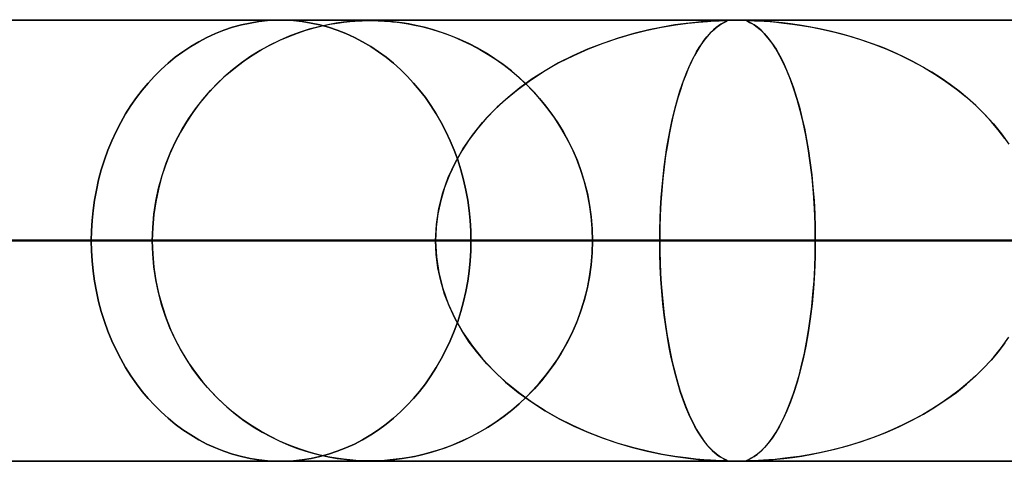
# Model space of a CAD drawing. Header units: millimetres. Extents: x -625 to 625, y -732 to 732.
# Tile 8 of 47: x -261 to -239, y 721 to 732. Entities that reach past the tile are written whole.
import ezdxf

# ---------------------------------------------------------------- set-up
doc = ezdxf.new("R2010")
doc.units = ezdxf.units.MM
doc.layers.add('HIDDEN', color=7, linetype='Continuous')
doc.layers.add('THICK', color=7, linetype='Continuous')

msp = doc.modelspace()

# ---------------------------------------------------------------- linework, layer by layer
at = {"layer": 'HIDDEN'}
for p, q in [((-501.5, 731.49), (0, 731.49)), ((-245.21, 731.48), (-481.175, 731.48)), ((-256.568, 731.262), (-256.372, 731.328)), ((-256.372, 731.328), (-256.568, 731.262)), ((-256.372, 731.328), (-256.173, 731.382)), ((-256.173, 731.382), (-256.372, 731.328)), ((-256.173, 731.382), (-255.975, 731.425)), ((-255.975, 731.425), (-256.173, 731.382)), ((-255.975, 731.425), (-255.776, 731.457)), ((-255.776, 731.457), (-255.975, 731.425)), ((-255.776, 731.457), (-255.578, 731.478)), ((-255.578, 731.478), (-255.776, 731.457)), ((-255.578, 731.478), (-255.381, 731.489)), ((-255.381, 731.489), (-255.578, 731.478)), ((-255.381, 731.489), (-255.187, 731.489)), ((-255.187, 731.489), (-255.381, 731.489)), ((-255.284, 731.49), (0, 731.49)), ((-255.284, 731.49), (0, 731.49)), ((-255.187, 731.489), (-254.991, 731.478)), ((-254.991, 731.478), (-255.187, 731.489)), ((-254.991, 731.478), (-254.793, 731.457)), ((-254.793, 731.457), (-254.991, 731.478)), ((-254.638, 731.282), (-254.865, 731.21)), ((-254.793, 731.457), (-254.593, 731.425)), ((-254.593, 731.425), (-254.793, 731.457)), ((-254.711, 731.26), (-254.523, 731.314)), ((-254.417, 731.341), (-254.638, 731.282)), ((-254.593, 731.425), (-254.394, 731.382)), ((-254.394, 731.382), (-254.593, 731.425)), ((-254.523, 731.314), (-254.339, 731.359)), ((-254.212, 731.386), (-254.417, 731.341)), ((-254.394, 731.382), (-254.195, 731.328)), ((-254.195, 731.328), (-254.394, 731.382)), ((-254.339, 731.359), (-254.164, 731.395)), ((-254.025, 731.419), (-254.212, 731.386)), ((-254.195, 731.328), (-253.998, 731.262)), ((-253.998, 731.262), (-254.195, 731.328)), ((-254.164, 731.395), (-253.999, 731.423)), ((-253.857, 731.443), (-254.025, 731.419)), ((-253.999, 731.423), (-253.848, 731.444)), ((-253.711, 731.459), (-253.857, 731.443)), ((-253.848, 731.444), (-253.713, 731.458)), ((-253.713, 731.458), (-253.598, 731.468)), ((-253.581, 731.469), (-253.711, 731.459)), ((-253.598, 731.468), (-253.507, 731.473)), ((-253.458, 731.476), (-253.581, 731.469)), ((-253.507, 731.473), (-253.433, 731.477)), ((-253.347, 731.479), (-253.458, 731.476)), ((-253.433, 731.477), (-253.369, 731.479)), ((-253.369, 731.479), (-253.308, 731.48)), ((-253.249, 731.48), (-253.347, 731.479)), ((-253.308, 731.48), (-253.25, 731.48)), ((-253.25, 731.48), (-253.193, 731.48)), ((-253.152, 731.479), (-253.249, 731.48)), ((-253.193, 731.48), (-253.135, 731.479)), ((-253.047, 731.476), (-253.152, 731.479)), ((-253.135, 731.479), (-253.072, 731.477)), ((-253.072, 731.477), (-253.003, 731.474)), ((-252.927, 731.47), (-253.047, 731.476)), ((-253.003, 731.474), (-252.927, 731.47)), ((-252.797, 731.459), (-252.927, 731.47)), ((-252.927, 731.47), (-252.843, 731.463)), ((-252.843, 731.463), (-252.749, 731.455)), ((-252.662, 731.445), (-252.797, 731.459)), ((-252.749, 731.455), (-252.643, 731.443)), ((-252.526, 731.427), (-252.662, 731.445)), ((-252.643, 731.443), (-252.524, 731.427)), ((-252.377, 731.403), (-252.526, 731.427)), ((-252.524, 731.427), (-252.391, 731.406)), ((-252.391, 731.406), (-252.245, 731.378)), ((-252.211, 731.371), (-252.377, 731.403)), ((-252.245, 731.378), (-252.087, 731.343)), ((-252.031, 731.33), (-252.211, 731.371)), ((-252.087, 731.343), (-251.919, 731.3)), ((-251.837, 731.277), (-252.031, 731.33)), ((-251.919, 731.3), (-251.74, 731.248)), ((-251.633, 731.212), (-251.837, 731.277)), ((-246.974, 731.26), (-246.648, 731.328)), ((-246.627, 731.332), (-246.939, 731.268)), ((-246.648, 731.328), (-246.334, 731.381)), ((-246.343, 731.38), (-246.627, 731.332)), ((-246.089, 731.415), (-246.343, 731.38)), ((-246.334, 731.381), (-246.052, 731.419)), ((-245.869, 731.44), (-246.089, 731.415)), ((-246.052, 731.419), (-245.808, 731.446)), ((-245.688, 731.456), (-245.869, 731.44)), ((-245.808, 731.446), (-245.608, 731.462)), ((-245.539, 731.467), (-245.688, 731.456)), ((-245.608, 731.462), (-245.455, 731.472)), ((-245.42, 731.473), (-245.539, 731.467)), ((-245.5, 731.242), (-245.441, 731.296)), ((-245.409, 731.322), (-245.47, 731.27)), ((-245.455, 731.472), (-245.344, 731.477)), ((-245.441, 731.296), (-245.385, 731.341)), ((-245.327, 731.477), (-245.42, 731.473)), ((-245.353, 731.364), (-245.409, 731.322)), ((-245.385, 731.341), (-245.333, 731.378)), ((-245.303, 731.397), (-245.353, 731.364)), ((-245.344, 731.477), (-245.264, 731.479)), ((-245.333, 731.378), (-245.286, 731.407)), ((-245.259, 731.479), (-245.327, 731.477)), ((-245.259, 731.422), (-245.303, 731.397)), ((-245.286, 731.407), (-245.246, 731.429)), ((-245.264, 731.479), (-245.21, 731.48)), ((-245.21, 731.48), (-245.259, 731.479)), ((-245.224, 731.44), (-245.259, 731.422)), ((-245.246, 731.429), (-245.212, 731.446)), ((-245.195, 731.454), (-245.224, 731.44)), ((-245.212, 731.446), (-245.186, 731.458)), ((-245.178, 731.479), (-245.21, 731.48)), ((-244.666, 731.48), (-245.21, 731.48)), ((-245.201, 731.48), (-245.172, 731.479)), ((-245.173, 731.464), (-245.195, 731.454)), ((-245.186, 731.458), (-245.167, 731.467)), ((-245.161, 731.477), (-245.178, 731.479)), ((-245.16, 731.472), (-245.173, 731.464)), ((-245.172, 731.479), (-245.159, 731.476)), ((-245.167, 731.467), (-245.158, 731.473)), ((-245.158, 731.473), (-245.161, 731.477)), ((-245.159, 731.476), (-245.16, 731.472)), ((-244.715, 731.477), (-244.718, 731.473)), ((-244.718, 731.473), (-244.708, 731.467)), ((-244.717, 731.477), (-244.7, 731.479)), ((-244.716, 731.472), (-244.717, 731.477)), ((-244.699, 731.462), (-244.716, 731.472)), ((-244.698, 731.479), (-244.715, 731.477)), ((-244.708, 731.467), (-244.686, 731.456)), ((-244.7, 731.479), (-244.666, 731.48)), ((-244.663, 731.446), (-244.699, 731.462)), ((-244.666, 731.48), (-244.698, 731.479)), ((-244.686, 731.456), (-244.651, 731.44)), ((-244.616, 731.479), (-244.666, 731.48)), ((-244.666, 731.48), (-244.614, 731.479)), ((0, 731.48), (-244.666, 731.48)), ((-244.612, 731.419), (-244.663, 731.446)), ((-244.651, 731.44), (-244.604, 731.415)), ((-244.545, 731.477), (-244.616, 731.479)), ((-244.614, 731.479), (-244.542, 731.477)), ((-244.547, 731.381), (-244.612, 731.419)), ((-244.604, 731.415), (-244.546, 731.38)), ((-244.472, 731.328), (-244.547, 731.381)), ((-244.546, 731.38), (-244.478, 731.332)), ((-244.45, 731.473), (-244.545, 731.477)), ((-244.542, 731.477), (-244.443, 731.473)), ((-244.478, 731.332), (-244.401, 731.268)), ((-244.392, 731.26), (-244.472, 731.328)), ((-244.338, 731.467), (-244.45, 731.473)), ((-244.443, 731.473), (-244.321, 731.466)), ((-244.214, 731.458), (-244.338, 731.467)), ((-244.321, 731.466), (-244.184, 731.456)), ((-244.07, 731.446), (-244.214, 731.458)), ((-244.184, 731.456), (-244.038, 731.443)), ((-243.905, 731.429), (-244.07, 731.446)), ((-244.038, 731.443), (-243.872, 731.425)), ((-243.72, 731.407), (-243.905, 731.429)), ((-243.872, 731.425), (-243.681, 731.401)), ((-243.518, 731.378), (-243.72, 731.407)), ((-243.681, 731.401), (-243.468, 731.37)), ((-243.299, 731.341), (-243.518, 731.378)), ((-243.468, 731.37), (-243.235, 731.329)), ((-243.067, 731.296), (-243.299, 731.341)), ((-243.235, 731.329), (-242.983, 731.278)), ((-242.825, 731.242), (-243.067, 731.296)), ((-242.983, 731.278), (-242.715, 731.216)), ((-257.14, 731), (-256.953, 731.098)), ((-256.953, 731.098), (-257.14, 731)), ((-256.953, 731.098), (-256.762, 731.185)), ((-256.762, 731.185), (-256.953, 731.098)), ((-256.762, 731.185), (-256.568, 731.262)), ((-256.568, 731.262), (-256.762, 731.185)), ((-255.089, 731.126), (-255.311, 731.03)), ((-255.299, 731.036), (-255.1, 731.122)), ((-255.1, 731.122), (-254.904, 731.196)), ((-254.865, 731.21), (-255.089, 731.126)), ((-254.904, 731.196), (-254.711, 731.26)), ((-253.998, 731.262), (-253.803, 731.185)), ((-253.803, 731.185), (-253.998, 731.262)), ((-253.803, 731.185), (-253.612, 731.098)), ((-253.612, 731.098), (-253.803, 731.185)), ((-253.612, 731.098), (-253.424, 731)), ((-253.424, 731), (-253.612, 731.098)), ((-251.74, 731.248), (-251.552, 731.185)), ((-251.425, 731.137), (-251.633, 731.212)), ((-251.552, 731.185), (-251.357, 731.11)), ((-251.219, 731.052), (-251.425, 731.137)), ((-251.357, 731.11), (-251.157, 731.024)), ((-251.016, 730.957), (-251.219, 731.052)), ((-247.627, 731.084), (-247.982, 730.964)), ((-247.973, 730.967), (-247.638, 731.08)), ((-247.638, 731.08), (-247.305, 731.177)), ((-247.274, 731.186), (-247.627, 731.084)), ((-247.305, 731.177), (-246.974, 731.26)), ((-246.939, 731.268), (-247.274, 731.186)), ((-245.606, 731.129), (-245.679, 731.038)), ((-245.678, 731.038), (-245.619, 731.113)), ((-245.619, 731.113), (-245.559, 731.181)), ((-245.536, 731.206), (-245.606, 731.129)), ((-245.559, 731.181), (-245.5, 731.242)), ((-245.47, 731.27), (-245.536, 731.206)), ((-244.401, 731.268), (-244.318, 731.186)), ((-244.31, 731.177), (-244.392, 731.26)), ((-244.318, 731.186), (-244.229, 731.084)), ((-244.227, 731.08), (-244.31, 731.177)), ((-244.229, 731.084), (-244.139, 730.964)), ((-244.142, 730.967), (-244.227, 731.08)), ((-242.583, 731.181), (-242.825, 731.242)), ((-242.715, 731.216), (-242.433, 731.14)), ((-242.342, 731.113), (-242.583, 731.181)), ((-242.433, 731.14), (-242.14, 731.05)), ((-242.103, 731.038), (-242.342, 731.113)), ((-257.5, 730.774), (-257.322, 730.892)), ((-257.322, 730.892), (-257.5, 730.774)), ((-257.322, 730.892), (-257.14, 731)), ((-257.14, 731), (-257.322, 730.892)), ((-255.905, 730.706), (-255.703, 730.829)), ((-255.531, 730.923), (-255.748, 730.803)), ((-255.703, 730.829), (-255.5, 730.939)), ((-255.311, 731.03), (-255.531, 730.923)), ((-255.5, 730.939), (-255.299, 731.036)), ((-253.424, 731), (-253.24, 730.892)), ((-253.24, 730.892), (-253.424, 731)), ((-253.24, 730.892), (-253.062, 730.774)), ((-253.062, 730.774), (-253.24, 730.892)), ((-251.157, 731.024), (-250.96, 730.929)), ((-250.816, 730.853), (-251.016, 730.957)), ((-250.96, 730.929), (-250.767, 730.825)), ((-250.619, 730.738), (-250.816, 730.853)), ((-248.326, 730.83), (-248.659, 730.682)), ((-248.638, 730.691), (-248.307, 730.838)), ((-247.982, 730.964), (-248.326, 730.83)), ((-248.307, 730.838), (-247.973, 730.967)), ((-245.854, 730.769), (-245.796, 730.866)), ((-245.754, 730.932), (-245.827, 730.815)), ((-245.796, 730.866), (-245.737, 730.956)), ((-245.679, 731.038), (-245.754, 730.932)), ((-245.737, 730.956), (-245.678, 731.038)), ((-244.056, 730.838), (-244.142, 730.967)), ((-244.139, 730.964), (-244.051, 730.83)), ((-243.971, 730.691), (-244.056, 730.838)), ((-244.051, 730.83), (-243.966, 730.682)), ((-242.14, 731.05), (-241.838, 730.945)), ((-241.867, 730.956), (-242.103, 731.038)), ((-241.632, 730.866), (-241.867, 730.956)), ((-241.838, 730.945), (-241.542, 730.829)), ((-241.401, 730.769), (-241.632, 730.866)), ((-241.542, 730.829), (-241.255, 730.703)), ((-257.836, 730.513), (-257.671, 730.648)), ((-257.671, 730.648), (-257.836, 730.513)), ((-257.671, 730.648), (-257.5, 730.774)), ((-257.5, 730.774), (-257.671, 730.648)), ((-255.961, 730.67), (-256.169, 730.525)), ((-256.108, 730.569), (-255.905, 730.706)), ((-255.748, 730.803), (-255.961, 730.67)), ((-253.062, 730.774), (-252.89, 730.648)), ((-252.89, 730.648), (-253.062, 730.774)), ((-252.89, 730.648), (-252.724, 730.513)), ((-252.724, 730.513), (-252.89, 730.648)), ((-250.767, 730.825), (-250.579, 730.714)), ((-250.425, 730.615), (-250.619, 730.738)), ((-250.579, 730.714), (-250.396, 730.594)), ((-250.236, 730.481), (-250.425, 730.615)), ((-248.659, 730.682), (-248.98, 730.52)), ((-248.966, 730.527), (-248.638, 730.691)), ((-245.898, 730.688), (-245.968, 730.552)), ((-245.967, 730.553), (-245.911, 730.665)), ((-245.911, 730.665), (-245.854, 730.769)), ((-245.827, 730.815), (-245.898, 730.688)), ((-243.887, 730.527), (-243.971, 730.691)), ((-243.966, 730.682), (-243.884, 730.52)), ((-241.174, 730.665), (-241.401, 730.769)), ((-241.255, 730.703), (-240.977, 730.567)), ((-240.95, 730.553), (-241.174, 730.665)), ((-257.994, 730.37), (-257.836, 730.513)), ((-257.836, 730.513), (-257.994, 730.37)), ((-256.502, 730.256), (-256.307, 730.419)), ((-256.169, 730.525), (-256.373, 730.367)), ((-256.307, 730.419), (-256.108, 730.569)), ((-252.724, 730.513), (-252.565, 730.37)), ((-252.565, 730.37), (-252.724, 730.513)), ((-250.396, 730.594), (-250.218, 730.467)), ((-250.052, 730.338), (-250.236, 730.481)), ((-250.218, 730.467), (-250.045, 730.332)), ((-248.98, 730.52), (-249.288, 730.344)), ((-249.287, 730.345), (-248.966, 730.527)), ((-246.034, 730.406), (-246.099, 730.25)), ((-246.076, 730.307), (-246.022, 730.433)), ((-245.968, 730.552), (-246.034, 730.406)), ((-246.022, 730.433), (-245.967, 730.553)), ((-243.805, 730.345), (-243.887, 730.527)), ((-243.884, 730.52), (-243.805, 730.344)), ((-240.977, 730.567), (-240.708, 730.421)), ((-240.73, 730.433), (-240.95, 730.553)), ((-240.516, 730.307), (-240.73, 730.433)), ((-240.708, 730.421), (-240.449, 730.265)), ((-258.287, 730.065), (-258.144, 730.22)), ((-258.144, 730.22), (-258.287, 730.065)), ((-258.144, 730.22), (-257.994, 730.37)), ((-257.994, 730.37), (-258.144, 730.22)), ((-256.57, 730.195), (-256.761, 730.011)), ((-256.692, 730.081), (-256.502, 730.256)), ((-256.373, 730.367), (-256.57, 730.195)), ((-252.565, 730.37), (-252.413, 730.22)), ((-252.413, 730.22), (-252.565, 730.37)), ((-252.413, 730.22), (-252.269, 730.065)), ((-252.269, 730.065), (-252.413, 730.22)), ((-249.872, 730.184), (-250.052, 730.338)), ((-250.045, 730.332), (-249.878, 730.189)), ((-249.878, 730.189), (-249.717, 730.038)), ((-249.698, 730.021), (-249.872, 730.184)), ((-249.598, 730.145), (-249.287, 730.345)), ((-249.288, 730.344), (-249.583, 730.156)), ((-246.181, 730.029), (-246.129, 730.172)), ((-246.099, 730.25), (-246.161, 730.086)), ((-246.129, 730.172), (-246.076, 730.307)), ((-243.724, 730.145), (-243.805, 730.345)), ((-243.805, 730.344), (-243.729, 730.156)), ((-240.306, 730.172), (-240.516, 730.307)), ((-240.449, 730.265), (-240.201, 730.1)), ((-240.101, 730.029), (-240.306, 730.172)), ((-258.422, 729.904), (-258.287, 730.065)), ((-258.287, 730.065), (-258.422, 729.904)), ((-256.761, 730.011), (-256.942, 729.817)), ((-256.874, 729.893), (-256.692, 730.081)), ((-252.269, 730.065), (-252.133, 729.904)), ((-252.133, 729.904), (-252.269, 730.065)), ((-249.863, 729.954), (-250.128, 729.74)), ((-249.898, 729.927), (-249.598, 730.145)), ((-249.583, 730.156), (-249.863, 729.954)), ((-249.717, 730.038), (-249.562, 729.88)), ((-249.531, 729.847), (-249.698, 730.021)), ((-246.231, 729.879), (-246.181, 730.029)), ((-246.161, 730.086), (-246.22, 729.912)), ((-243.729, 730.156), (-243.656, 729.954)), ((-243.647, 729.927), (-243.724, 730.145)), ((-243.656, 729.954), (-243.587, 729.74)), ((-240.201, 730.1), (-239.963, 729.927)), ((-239.902, 729.879), (-240.101, 730.029)), ((-258.678, 729.553), (-258.553, 729.733)), ((-258.553, 729.733), (-258.678, 729.553)), ((-258.553, 729.733), (-258.422, 729.904)), ((-258.422, 729.904), (-258.553, 729.733)), ((-256.942, 729.817), (-257.112, 729.613)), ((-257.048, 729.693), (-256.874, 729.893)), ((-252.133, 729.904), (-252.001, 729.733)), ((-252.001, 729.733), (-252.133, 729.904)), ((-252.001, 729.733), (-251.875, 729.553)), ((-251.875, 729.553), (-252.001, 729.733)), ((-250.128, 729.74), (-250.376, 729.516)), ((-250.183, 729.693), (-249.898, 729.927)), ((-249.562, 729.88), (-249.413, 729.715)), ((-249.369, 729.664), (-249.531, 729.847)), ((-249.413, 729.715), (-249.27, 729.541)), ((-246.276, 729.73), (-246.33, 729.539)), ((-246.326, 729.554), (-246.279, 729.72)), ((-246.279, 729.72), (-246.231, 729.879)), ((-246.22, 729.912), (-246.276, 729.73)), ((-243.573, 729.693), (-243.647, 729.927)), ((-243.587, 729.74), (-243.523, 729.516)), ((-239.963, 729.927), (-239.737, 729.744)), ((-239.709, 729.72), (-239.902, 729.879)), ((-239.737, 729.744), (-239.522, 729.552)), ((-239.523, 729.554), (-239.709, 729.72)), ((-258.797, 729.365), (-258.678, 729.553)), ((-258.678, 729.553), (-258.797, 729.365)), ((-257.112, 729.613), (-257.272, 729.4)), ((-257.214, 729.48), (-257.048, 729.693)), ((-251.875, 729.553), (-251.754, 729.365)), ((-251.754, 729.365), (-251.875, 729.553)), ((-250.376, 729.516), (-250.605, 729.281)), ((-250.453, 729.44), (-250.183, 729.693)), ((-249.215, 729.469), (-249.369, 729.664)), ((-249.27, 729.541), (-249.132, 729.357)), ((-246.33, 729.539), (-246.381, 729.337)), ((-246.371, 729.379), (-246.326, 729.554)), ((-243.503, 729.44), (-243.573, 729.693)), ((-243.523, 729.516), (-243.464, 729.281)), ((-239.345, 729.379), (-239.523, 729.554)), ((-239.522, 729.552), (-239.318, 729.35)), ((-258.909, 729.169), (-258.797, 729.365)), ((-258.797, 729.365), (-258.909, 729.169)), ((-257.272, 729.4), (-257.42, 729.178)), ((-257.37, 729.256), (-257.214, 729.48)), ((-251.754, 729.365), (-251.641, 729.169)), ((-251.641, 729.169), (-251.754, 729.365)), ((-250.605, 729.281), (-250.815, 729.038)), ((-250.705, 729.17), (-250.453, 729.44)), ((-249.068, 729.265), (-249.215, 729.469)), ((-249.132, 729.357), (-249.001, 729.164)), ((-246.381, 729.337), (-246.429, 729.124)), ((-246.413, 729.196), (-246.371, 729.379)), ((-243.438, 729.17), (-243.503, 729.44)), ((-243.464, 729.281), (-243.409, 729.038)), ((-239.175, 729.196), (-239.345, 729.379)), ((-239.318, 729.35), (-239.124, 729.137)), ((-259.014, 728.965), (-258.909, 729.169)), ((-258.909, 729.169), (-259.014, 728.965)), ((-257.42, 729.178), (-257.556, 728.948)), ((-257.515, 729.02), (-257.37, 729.256)), ((-251.641, 729.169), (-251.535, 728.965)), ((-251.535, 728.965), (-251.641, 729.169)), ((-250.936, 728.882), (-250.705, 729.17)), ((-248.93, 729.051), (-249.068, 729.265)), ((-249.001, 729.164), (-248.877, 728.962)), ((-248.802, 728.827), (-248.93, 729.051)), ((-246.429, 729.124), (-246.474, 728.901)), ((-246.454, 729.005), (-246.413, 729.196)), ((-243.378, 728.882), (-243.438, 729.17)), ((-239.015, 729.005), (-239.175, 729.196)), ((-239.124, 729.137), (-238.942, 728.913)), ((-259.111, 728.756), (-259.014, 728.965)), ((-259.014, 728.965), (-259.111, 728.756)), ((-257.556, 728.948), (-257.68, 728.71)), ((-257.649, 728.773), (-257.515, 729.02)), ((-251.535, 728.965), (-251.438, 728.756)), ((-251.438, 728.756), (-251.535, 728.965)), ((-251.145, 728.578), (-250.936, 728.882)), ((-250.815, 729.038), (-251.006, 728.786)), ((-248.877, 728.962), (-248.761, 728.75)), ((-248.684, 728.594), (-248.802, 728.827)), ((-246.474, 728.901), (-246.516, 728.667)), ((-246.492, 728.806), (-246.454, 729.005)), ((-243.409, 729.038), (-243.36, 728.786)), ((-243.324, 728.578), (-243.378, 728.882)), ((-238.864, 728.806), (-239.015, 729.005)), ((-238.942, 728.913), (-238.774, 728.678)), ((-259.199, 728.54), (-259.111, 728.756)), ((-259.111, 728.756), (-259.199, 728.54)), ((-257.68, 728.71), (-257.793, 728.462)), ((-257.77, 728.514), (-257.649, 728.773)), ((-251.438, 728.756), (-251.349, 728.54)), ((-251.349, 728.54), (-251.438, 728.756)), ((-251.006, 728.786), (-251.177, 728.527)), ((-248.761, 728.75), (-248.653, 728.528)), ((-246.559, 728.387), (-246.527, 728.6)), ((-246.516, 728.667), (-246.554, 728.422)), ((-246.527, 728.6), (-246.492, 728.806)), ((-243.36, 728.786), (-243.315, 728.527)), ((-259.278, 728.32), (-259.199, 728.54)), ((-259.199, 728.54), (-259.278, 728.32)), ((-257.793, 728.462), (-257.893, 728.205)), ((-257.879, 728.245), (-257.77, 728.514)), ((-251.349, 728.54), (-251.268, 728.32)), ((-251.268, 728.32), (-251.349, 728.54)), ((-251.327, 728.258), (-251.145, 728.578)), ((-251.177, 728.527), (-251.327, 728.259)), ((-248.578, 728.352), (-248.684, 728.594)), ((-248.653, 728.528), (-248.555, 728.298)), ((-246.554, 728.422), (-246.588, 728.167)), ((-246.588, 728.167), (-246.559, 728.387)), ((-243.276, 728.258), (-243.324, 728.578)), ((-243.315, 728.527), (-243.276, 728.259)), ((-259.348, 728.096), (-259.278, 728.32)), ((-259.278, 728.32), (-259.348, 728.096)), ((-257.893, 728.205), (-257.981, 727.938)), ((-257.972, 727.967), (-257.879, 728.245)), ((-251.482, 727.923), (-251.327, 728.258)), ((-251.327, 728.259), (-251.457, 727.983)), ((-251.268, 728.32), (-251.197, 728.096)), ((-251.197, 728.096), (-251.268, 728.32)), ((-248.483, 728.102), (-248.578, 728.352)), ((-248.555, 728.298), (-248.468, 728.059)), ((-246.588, 728.167), (-246.618, 727.903)), ((-246.614, 727.941), (-246.588, 728.167)), ((-243.276, 728.259), (-243.243, 727.983)), ((-243.236, 727.923), (-243.276, 728.258)), ((-259.409, 727.869), (-259.348, 728.096)), ((-259.348, 728.096), (-259.409, 727.869)), ((-257.981, 727.938), (-258.055, 727.66)), ((-258.05, 727.68), (-257.972, 727.967)), ((-251.457, 727.983), (-251.567, 727.698)), ((-251.197, 728.096), (-251.136, 727.869)), ((-251.136, 727.869), (-251.197, 728.096)), ((-248.401, 727.845), (-248.483, 728.102)), ((-248.468, 728.059), (-248.392, 727.813)), ((-246.636, 727.708), (-246.614, 727.941)), ((-243.243, 727.983), (-243.214, 727.698)), ((-259.461, 727.639), (-259.409, 727.869)), ((-259.409, 727.869), (-259.461, 727.639)), ((-251.606, 727.576), (-251.482, 727.923)), ((-251.136, 727.869), (-251.084, 727.639)), ((-251.084, 727.639), (-251.136, 727.869)), ((-248.333, 727.581), (-248.401, 727.845)), ((-248.392, 727.813), (-248.328, 727.559)), ((-246.655, 727.469), (-246.636, 727.708)), ((-246.618, 727.903), (-246.643, 727.632)), ((-243.204, 727.576), (-243.236, 727.923)), ((-259.503, 727.408), (-259.461, 727.639)), ((-259.461, 727.639), (-259.503, 727.408)), ((-258.055, 727.66), (-258.114, 727.375)), ((-258.112, 727.388), (-258.05, 727.68)), ((-251.696, 727.22), (-251.606, 727.576)), ((-251.567, 727.698), (-251.654, 727.403)), ((-251.084, 727.639), (-251.041, 727.408)), ((-251.041, 727.408), (-251.084, 727.639)), ((-248.279, 727.311), (-248.333, 727.581)), ((-248.328, 727.559), (-248.277, 727.299)), ((-246.643, 727.632), (-246.662, 727.354)), ((-243.214, 727.698), (-243.191, 727.403)), ((-243.18, 727.22), (-243.204, 727.576)), ((-259.535, 727.177), (-259.503, 727.408)), ((-259.503, 727.408), (-259.535, 727.177)), ((-258.114, 727.375), (-258.157, 727.083)), ((-258.156, 727.092), (-258.112, 727.388)), ((-251.654, 727.403), (-251.717, 727.102)), ((-251.041, 727.408), (-251.009, 727.177)), ((-251.009, 727.177), (-251.041, 727.408)), ((-248.241, 727.039), (-248.279, 727.311)), ((-248.277, 727.299), (-248.24, 727.033)), ((-246.662, 727.354), (-246.677, 727.071)), ((-246.669, 727.227), (-246.655, 727.469)), ((-243.191, 727.403), (-243.175, 727.102)), ((-259.557, 726.946), (-259.535, 727.177)), ((-259.535, 727.177), (-259.557, 726.946)), ((-258.183, 726.792), (-258.156, 727.092)), ((-258.157, 727.083), (-258.183, 726.788)), ((-251.717, 727.102), (-251.756, 726.798)), ((-251.75, 726.857), (-251.696, 727.22)), ((-251.009, 727.177), (-250.986, 726.946)), ((-250.986, 726.946), (-251.009, 727.177)), ((-248.217, 726.765), (-248.241, 727.039)), ((-246.677, 727.071), (-246.685, 726.782)), ((-246.68, 726.983), (-246.669, 727.227)), ((-243.166, 726.857), (-243.18, 727.22)), ((-243.175, 727.102), (-243.165, 726.798)), ((-259.571, 726.717), (-259.557, 726.946)), ((-259.557, 726.946), (-259.571, 726.717)), ((-251.769, 726.49), (-251.75, 726.857)), ((-250.986, 726.946), (-250.972, 726.717)), ((-250.972, 726.717), (-250.986, 726.946)), ((-248.24, 727.033), (-248.217, 726.763)), ((-246.686, 726.737), (-246.68, 726.983)), ((-243.161, 726.49), (-243.166, 726.857)), ((-259.575, 726.49), (-259.571, 726.717)), ((-259.571, 726.717), (-259.575, 726.49)), ((-258.192, 726.49), (-258.183, 726.792)), ((-258.183, 726.788), (-258.192, 726.49)), ((-251.756, 726.798), (-251.769, 726.49)), ((-250.972, 726.717), (-250.968, 726.49)), ((-250.968, 726.49), (-250.972, 726.717)), ((-248.21, 726.49), (-248.217, 726.765)), ((-248.217, 726.763), (-248.21, 726.49)), ((-246.685, 726.782), (-246.688, 726.49)), ((-246.688, 726.49), (-246.686, 726.737)), ((-243.165, 726.798), (-243.161, 726.49)), ((-486.139, 726.49), (-251.769, 726.49)), ((-251.769, 726.49), (-486.139, 726.49)), ((-246.688, 726.49), (-476.159, 726.49)), ((-476.159, 726.49), (-246.688, 726.49)), ((-460.813, 726.49), (-238.877, 726.49)), ((-238.877, 726.49), (-460.813, 726.49)), ((-233.796, 726.49), (-450.832, 726.49)), ((-450.832, 726.49), (-233.796, 726.49)), ((-435.486, 726.49), (-225.984, 726.49)), ((-225.984, 726.49), (-435.486, 726.49)), ((-220.904, 726.49), (-425.506, 726.49)), ((-425.506, 726.49), (-220.904, 726.49)), ((-410.16, 726.49), (-213.092, 726.49)), ((-213.092, 726.49), (-410.16, 726.49)), ((-208.011, 726.49), (-400.179, 726.49)), ((-400.179, 726.49), (-208.011, 726.49)), ((-384.833, 726.49), (-200.199, 726.49)), ((-200.199, 726.49), (-384.833, 726.49)), ((-195.119, 726.49), (-374.852, 726.49)), ((-374.852, 726.49), (-195.119, 726.49)), ((-359.505, 726.49), (-187.307, 726.49)), ((-187.307, 726.49), (-359.505, 726.49)), ((-182.226, 726.49), (-349.524, 726.49)), ((-349.524, 726.49), (-182.226, 726.49)), ((-334.178, 726.49), (-174.414, 726.49)), ((-174.414, 726.49), (-334.178, 726.49)), ((-169.333, 726.49), (-324.196, 726.49)), ((-324.196, 726.49), (-169.333, 726.49)), ((-308.85, 726.49), (-161.521, 726.49)), ((-161.521, 726.49), (-308.85, 726.49)), ((-156.44, 726.49), (-298.868, 726.49)), ((-298.868, 726.49), (-156.44, 726.49)), ((-283.521, 726.49), (-148.628, 726.49)), ((-148.628, 726.49), (-283.521, 726.49)), ((-143.547, 726.49), (-273.539, 726.49)), ((-273.539, 726.49), (-143.547, 726.49)), ((-273.539, 726.49), (-258.192, 726.49)), ((-258.192, 726.49), (-273.539, 726.49)), ((-259.575, 726.49), (-259.571, 726.263)), ((-251.769, 726.49), (-259.575, 726.49)), ((-259.575, 726.49), (-251.769, 726.49)), ((-259.571, 726.263), (-259.575, 726.49)), ((-258.192, 726.49), (-135.734, 726.49)), ((-258.183, 726.192), (-258.192, 726.49)), ((-258.192, 726.49), (-258.183, 726.188)), ((-135.734, 726.49), (-258.192, 726.49)), ((-251.769, 726.49), (-251.75, 726.123)), ((-251.756, 726.182), (-251.769, 726.49)), ((-250.972, 726.263), (-250.968, 726.49)), ((-250.968, 726.49), (-250.972, 726.263)), ((-250.968, 726.49), (-243.161, 726.49)), ((-243.161, 726.49), (-250.968, 726.49)), ((-248.21, 726.49), (-248.217, 726.215)), ((-248.217, 726.217), (-248.21, 726.49)), ((-130.653, 726.49), (-248.21, 726.49)), ((-248.21, 726.49), (-130.653, 726.49)), ((-248.21, 726.49), (-232.861, 726.49)), ((-232.861, 726.49), (-248.21, 726.49)), ((-246.685, 726.197), (-246.688, 726.49)), ((-246.688, 726.49), (-246.686, 726.243)), ((-238.877, 726.49), (-246.688, 726.49)), ((-246.688, 726.49), (-238.877, 726.49)), ((-243.161, 726.49), (-243.166, 726.123)), ((-243.165, 726.182), (-243.161, 726.49)), ((-243.161, 726.49), (0, 726.49)), ((0, 726.49), (-243.161, 726.49)), ((-259.571, 726.263), (-259.557, 726.034)), ((-259.557, 726.034), (-259.571, 726.263)), ((-258.157, 725.897), (-258.183, 726.192)), ((-258.183, 726.188), (-258.156, 725.888)), ((-251.717, 725.878), (-251.756, 726.182)), ((-250.986, 726.034), (-250.972, 726.263)), ((-250.972, 726.263), (-250.986, 726.034)), ((-248.217, 726.215), (-248.241, 725.941)), ((-248.24, 725.947), (-248.217, 726.217)), ((-246.686, 726.243), (-246.68, 725.997)), ((-246.676, 725.906), (-246.685, 726.197)), ((-243.175, 725.878), (-243.165, 726.182)), ((-259.557, 726.034), (-259.535, 725.803)), ((-259.535, 725.803), (-259.557, 726.034)), ((-251.75, 726.123), (-251.696, 725.76)), ((-251.009, 725.803), (-250.986, 726.034)), ((-250.986, 726.034), (-251.009, 725.803)), ((-248.241, 725.941), (-248.279, 725.669)), ((-248.277, 725.681), (-248.24, 725.947)), ((-246.68, 725.997), (-246.669, 725.753)), ((-243.166, 726.123), (-243.18, 725.76)), ((-259.535, 725.803), (-259.503, 725.572)), ((-259.503, 725.572), (-259.535, 725.803)), ((-258.114, 725.605), (-258.157, 725.897)), ((-258.156, 725.888), (-258.112, 725.592)), ((-251.654, 725.577), (-251.717, 725.878)), ((-251.696, 725.76), (-251.606, 725.404)), ((-251.041, 725.572), (-251.009, 725.803)), ((-251.009, 725.803), (-251.041, 725.572)), ((-246.662, 725.621), (-246.676, 725.906)), ((-246.669, 725.753), (-246.655, 725.511)), ((-243.18, 725.76), (-243.204, 725.404)), ((-243.191, 725.577), (-243.175, 725.878)), ((-259.503, 725.572), (-259.461, 725.341)), ((-259.461, 725.341), (-259.503, 725.572)), ((-258.055, 725.32), (-258.114, 725.605)), ((-258.112, 725.592), (-258.05, 725.3)), ((-251.567, 725.282), (-251.654, 725.577)), ((-251.084, 725.341), (-251.041, 725.572)), ((-251.041, 725.572), (-251.084, 725.341)), ((-248.279, 725.669), (-248.333, 725.399)), ((-248.328, 725.421), (-248.277, 725.681)), ((-246.642, 725.342), (-246.662, 725.621)), ((-246.655, 725.511), (-246.636, 725.272)), ((-243.214, 725.282), (-243.191, 725.577)), ((-259.461, 725.341), (-259.409, 725.111)), ((-259.409, 725.111), (-259.461, 725.341)), ((-257.981, 725.042), (-258.055, 725.32)), ((-258.05, 725.3), (-257.972, 725.013)), ((-251.606, 725.404), (-251.482, 725.057)), ((-251.457, 724.997), (-251.567, 725.282)), ((-251.136, 725.111), (-251.084, 725.341)), ((-251.084, 725.341), (-251.136, 725.111)), ((-248.333, 725.399), (-248.401, 725.135)), ((-248.392, 725.167), (-248.328, 725.421)), ((-246.617, 725.069), (-246.642, 725.342)), ((-246.636, 725.272), (-246.614, 725.039)), ((-243.243, 724.997), (-243.214, 725.282)), ((-243.204, 725.404), (-243.236, 725.057)), ((-259.409, 725.111), (-259.348, 724.884)), ((-259.348, 724.884), (-259.409, 725.111)), ((-257.893, 724.775), (-257.981, 725.042)), ((-251.482, 725.057), (-251.327, 724.722)), ((-251.197, 724.884), (-251.136, 725.111)), ((-251.136, 725.111), (-251.197, 724.884)), ((-248.401, 725.135), (-248.483, 724.878)), ((-248.468, 724.921), (-248.392, 725.167)), ((-246.587, 724.804), (-246.617, 725.069)), ((-246.614, 725.039), (-246.588, 724.813)), ((-243.236, 725.057), (-243.276, 724.722)), ((-259.348, 724.884), (-259.278, 724.66)), ((-259.278, 724.66), (-259.348, 724.884)), ((-257.972, 725.013), (-257.879, 724.735)), ((-251.327, 724.721), (-251.457, 724.997)), ((-251.268, 724.66), (-251.197, 724.884)), ((-251.197, 724.884), (-251.268, 724.66)), ((-248.483, 724.878), (-248.578, 724.628)), ((-248.555, 724.682), (-248.468, 724.921)), ((-246.588, 724.813), (-246.559, 724.593)), ((-246.553, 724.548), (-246.587, 724.804)), ((-243.276, 724.721), (-243.243, 724.997)), ((-259.278, 724.66), (-259.199, 724.44)), ((-259.199, 724.44), (-259.278, 724.66)), ((-257.793, 724.518), (-257.893, 724.775)), ((-257.879, 724.735), (-257.77, 724.466)), ((-251.349, 724.44), (-251.268, 724.66)), ((-251.268, 724.66), (-251.349, 724.44)), ((-251.327, 724.722), (-251.145, 724.402)), ((-251.177, 724.453), (-251.327, 724.721)), ((-248.578, 724.628), (-248.684, 724.386)), ((-248.653, 724.452), (-248.555, 724.682)), ((-246.559, 724.593), (-246.527, 724.38)), ((-243.276, 724.722), (-243.324, 724.402)), ((-243.315, 724.453), (-243.276, 724.721)), ((-259.199, 724.44), (-259.111, 724.224)), ((-259.111, 724.224), (-259.199, 724.44)), ((-257.68, 724.27), (-257.793, 724.518)), ((-257.77, 724.466), (-257.649, 724.207)), ((-251.438, 724.224), (-251.349, 724.44)), ((-251.349, 724.44), (-251.438, 724.224)), ((-251.006, 724.194), (-251.177, 724.453)), ((-251.145, 724.402), (-250.936, 724.098)), ((-248.684, 724.386), (-248.802, 724.153)), ((-248.761, 724.23), (-248.653, 724.452)), ((-246.514, 724.302), (-246.553, 724.548)), ((-246.527, 724.38), (-246.492, 724.174)), ((-243.324, 724.402), (-243.378, 724.098)), ((-243.36, 724.194), (-243.315, 724.453)), ((-259.111, 724.224), (-259.014, 724.015)), ((-259.014, 724.015), (-259.111, 724.224)), ((-257.556, 724.032), (-257.68, 724.27)), ((-257.649, 724.207), (-257.515, 723.96)), ((-251.535, 724.015), (-251.438, 724.224)), ((-251.438, 724.224), (-251.535, 724.015)), ((-250.815, 723.942), (-251.006, 724.194)), ((-248.802, 724.153), (-248.93, 723.929)), ((-248.877, 724.018), (-248.761, 724.23)), ((-246.472, 724.067), (-246.514, 724.302)), ((-246.492, 724.174), (-246.454, 723.975)), ((-243.409, 723.942), (-243.36, 724.194)), ((-238.864, 724.174), (-239.015, 723.975)), ((-238.942, 724.067), (-238.774, 724.302)), ((-259.014, 724.015), (-258.909, 723.811)), ((-258.909, 723.811), (-259.014, 724.015)), ((-257.42, 723.802), (-257.556, 724.032)), ((-257.515, 723.96), (-257.37, 723.724)), ((-251.641, 723.811), (-251.535, 724.015)), ((-251.535, 724.015), (-251.641, 723.811)), ((-250.936, 724.098), (-250.705, 723.81)), ((-250.605, 723.699), (-250.815, 723.942)), ((-248.93, 723.929), (-249.068, 723.715)), ((-249.001, 723.816), (-248.877, 724.018)), ((-246.426, 723.843), (-246.472, 724.067)), ((-246.454, 723.975), (-246.413, 723.784)), ((-243.464, 723.699), (-243.409, 723.942)), ((-243.378, 724.098), (-243.438, 723.81)), ((-239.015, 723.975), (-239.175, 723.784)), ((-239.124, 723.843), (-238.942, 724.067)), ((-258.909, 723.811), (-258.797, 723.615)), ((-258.797, 723.615), (-258.909, 723.811)), ((-257.272, 723.58), (-257.42, 723.802)), ((-257.37, 723.724), (-257.214, 723.5)), ((-251.754, 723.615), (-251.641, 723.811)), ((-251.641, 723.811), (-251.754, 723.615)), ((-250.705, 723.81), (-250.453, 723.54)), ((-250.376, 723.464), (-250.605, 723.699)), ((-249.068, 723.715), (-249.215, 723.51)), ((-249.132, 723.623), (-249.001, 723.816)), ((-246.378, 723.63), (-246.426, 723.843)), ((-246.413, 723.784), (-246.371, 723.601)), ((-243.523, 723.464), (-243.464, 723.699)), ((-243.438, 723.81), (-243.503, 723.54)), ((-239.175, 723.784), (-239.345, 723.601)), ((-239.318, 723.63), (-239.124, 723.843)), ((-258.797, 723.615), (-258.678, 723.427)), ((-258.678, 723.427), (-258.797, 723.615)), ((-257.112, 723.367), (-257.272, 723.58)), ((-257.214, 723.5), (-257.048, 723.287)), ((-251.875, 723.427), (-251.754, 723.615)), ((-251.754, 723.615), (-251.875, 723.427)), ((-250.453, 723.54), (-250.183, 723.287)), ((-250.128, 723.24), (-250.376, 723.464)), ((-249.215, 723.51), (-249.369, 723.316)), ((-249.27, 723.439), (-249.132, 723.623)), ((-246.326, 723.428), (-246.378, 723.63)), ((-246.371, 723.601), (-246.326, 723.426)), ((-243.587, 723.24), (-243.523, 723.464)), ((-243.503, 723.54), (-243.573, 723.287)), ((-239.345, 723.601), (-239.523, 723.426)), ((-239.522, 723.428), (-239.318, 723.63)), ((-258.678, 723.427), (-258.553, 723.247)), ((-258.553, 723.247), (-258.678, 723.427)), ((-258.553, 723.247), (-258.422, 723.076)), ((-258.422, 723.076), (-258.553, 723.247)), ((-256.942, 723.163), (-257.112, 723.367)), ((-257.048, 723.287), (-256.874, 723.087)), ((-252.133, 723.076), (-252.001, 723.247)), ((-252.001, 723.247), (-252.133, 723.076)), ((-252.001, 723.247), (-251.875, 723.427)), ((-251.875, 723.427), (-252.001, 723.247)), ((-250.183, 723.287), (-249.898, 723.052)), ((-249.863, 723.026), (-250.128, 723.24)), ((-249.562, 723.1), (-249.413, 723.265)), ((-249.369, 723.316), (-249.531, 723.133)), ((-249.413, 723.265), (-249.27, 723.439)), ((-246.272, 723.236), (-246.326, 723.428)), ((-246.326, 723.426), (-246.279, 723.26)), ((-246.279, 723.26), (-246.231, 723.101)), ((-243.656, 723.026), (-243.587, 723.24)), ((-243.573, 723.287), (-243.647, 723.052)), ((-239.709, 723.26), (-239.902, 723.101)), ((-239.737, 723.236), (-239.522, 723.428)), ((-239.523, 723.426), (-239.709, 723.26)), ((-258.422, 723.076), (-258.287, 722.915)), ((-258.287, 722.915), (-258.422, 723.076)), ((-256.761, 722.969), (-256.942, 723.163)), ((-256.874, 723.087), (-256.692, 722.899)), ((-252.269, 722.915), (-252.133, 723.076)), ((-252.133, 723.076), (-252.269, 722.915)), ((-249.898, 723.052), (-249.598, 722.835)), ((-249.583, 722.825), (-249.863, 723.026)), ((-249.717, 722.942), (-249.562, 723.1)), ((-249.531, 723.133), (-249.698, 722.959)), ((-246.215, 723.053), (-246.272, 723.236)), ((-246.231, 723.101), (-246.181, 722.951)), ((-246.155, 722.88), (-246.215, 723.053)), ((-243.729, 722.825), (-243.656, 723.026)), ((-243.647, 723.052), (-243.724, 722.835)), ((-240.201, 722.88), (-239.963, 723.053)), ((-239.902, 723.101), (-240.101, 722.951)), ((-239.963, 723.053), (-239.737, 723.236)), ((-258.287, 722.915), (-258.144, 722.76)), ((-258.144, 722.76), (-258.287, 722.915)), ((-256.57, 722.785), (-256.761, 722.969)), ((-256.692, 722.899), (-256.502, 722.724)), ((-252.413, 722.76), (-252.269, 722.915)), ((-252.269, 722.915), (-252.413, 722.76)), ((-249.872, 722.796), (-250.052, 722.642)), ((-249.878, 722.791), (-249.717, 722.942)), ((-249.698, 722.959), (-249.872, 722.796)), ((-249.598, 722.835), (-249.287, 722.635)), ((-249.288, 722.636), (-249.583, 722.825)), ((-246.181, 722.951), (-246.129, 722.808)), ((-246.093, 722.715), (-246.155, 722.88)), ((-246.129, 722.808), (-246.076, 722.674)), ((-243.724, 722.835), (-243.805, 722.635)), ((-243.805, 722.636), (-243.729, 722.825)), ((-240.306, 722.808), (-240.516, 722.674)), ((-240.449, 722.715), (-240.201, 722.88)), ((-240.101, 722.951), (-240.306, 722.808)), ((-258.144, 722.76), (-257.994, 722.61)), ((-257.994, 722.61), (-258.144, 722.76)), ((-257.994, 722.61), (-257.836, 722.468)), ((-257.836, 722.468), (-257.994, 722.61)), ((-256.373, 722.614), (-256.57, 722.785)), ((-256.502, 722.724), (-256.307, 722.561)), ((-256.169, 722.455), (-256.373, 722.614)), ((-252.724, 722.468), (-252.565, 722.61)), ((-252.565, 722.61), (-252.724, 722.468)), ((-252.565, 722.61), (-252.413, 722.76)), ((-252.413, 722.76), (-252.565, 722.61)), ((-250.052, 722.642), (-250.236, 722.499)), ((-250.218, 722.513), (-250.045, 722.648)), ((-250.045, 722.648), (-249.878, 722.791)), ((-248.98, 722.46), (-249.288, 722.636)), ((-249.287, 722.635), (-248.966, 722.453)), ((-246.028, 722.559), (-246.093, 722.715)), ((-246.076, 722.674), (-246.022, 722.547)), ((-243.805, 722.635), (-243.887, 722.453)), ((-243.884, 722.46), (-243.805, 722.636)), ((-240.516, 722.674), (-240.73, 722.547)), ((-240.708, 722.559), (-240.449, 722.715)), ((-257.836, 722.468), (-257.671, 722.332)), ((-257.671, 722.332), (-257.836, 722.468)), ((-256.307, 722.561), (-256.108, 722.411)), ((-255.961, 722.31), (-256.169, 722.455)), ((-256.108, 722.411), (-255.905, 722.274)), ((-252.89, 722.332), (-252.724, 722.468)), ((-252.724, 722.468), (-252.89, 722.332)), ((-250.425, 722.365), (-250.619, 722.242)), ((-250.579, 722.266), (-250.396, 722.386)), ((-250.236, 722.499), (-250.425, 722.365)), ((-250.396, 722.386), (-250.218, 722.513)), ((-248.659, 722.298), (-248.98, 722.46)), ((-248.966, 722.453), (-248.638, 722.289)), ((-245.96, 722.413), (-246.028, 722.559)), ((-246.022, 722.547), (-245.967, 722.427)), ((-245.967, 722.427), (-245.911, 722.315)), ((-245.891, 722.277), (-245.96, 722.413)), ((-243.887, 722.453), (-243.971, 722.289)), ((-243.966, 722.298), (-243.884, 722.46)), ((-241.255, 722.277), (-240.977, 722.413)), ((-240.95, 722.427), (-241.174, 722.315)), ((-240.977, 722.413), (-240.708, 722.559)), ((-240.73, 722.547), (-240.95, 722.427)), ((-257.671, 722.332), (-257.5, 722.206)), ((-257.5, 722.206), (-257.671, 722.332)), ((-257.5, 722.206), (-257.322, 722.088)), ((-257.322, 722.088), (-257.5, 722.206)), ((-255.748, 722.177), (-255.961, 722.31)), ((-255.905, 722.274), (-255.703, 722.151)), ((-255.531, 722.057), (-255.748, 722.177)), ((-255.703, 722.151), (-255.5, 722.041)), ((-253.24, 722.088), (-253.062, 722.206)), ((-253.062, 722.206), (-253.24, 722.088)), ((-253.062, 722.206), (-252.89, 722.332)), ((-252.89, 722.332), (-253.062, 722.206)), ((-250.816, 722.128), (-251.016, 722.023)), ((-250.96, 722.051), (-250.767, 722.155)), ((-250.619, 722.242), (-250.816, 722.128)), ((-250.767, 722.155), (-250.579, 722.266)), ((-248.326, 722.15), (-248.659, 722.298)), ((-248.638, 722.289), (-248.307, 722.142)), ((-247.982, 722.016), (-248.326, 722.15)), ((-248.307, 722.142), (-247.973, 722.013)), ((-245.911, 722.315), (-245.854, 722.211)), ((-245.819, 722.151), (-245.891, 722.277)), ((-245.854, 722.211), (-245.796, 722.114)), ((-245.745, 722.035), (-245.819, 722.151)), ((-244.056, 722.142), (-244.142, 722.013)), ((-244.139, 722.016), (-244.051, 722.15)), ((-243.971, 722.289), (-244.056, 722.142)), ((-244.051, 722.15), (-243.966, 722.298)), ((-241.838, 722.035), (-241.542, 722.151)), ((-241.401, 722.211), (-241.632, 722.114)), ((-241.542, 722.151), (-241.255, 722.277)), ((-241.174, 722.315), (-241.401, 722.211)), ((-257.322, 722.088), (-257.14, 721.98)), ((-257.14, 721.98), (-257.322, 722.088)), ((-257.14, 721.98), (-256.953, 721.882)), ((-256.953, 721.882), (-257.14, 721.98)), ((-255.311, 721.95), (-255.531, 722.057)), ((-255.5, 722.041), (-255.299, 721.944)), ((-255.089, 721.854), (-255.311, 721.95)), ((-255.299, 721.944), (-255.1, 721.859)), ((-253.612, 721.882), (-253.424, 721.98)), ((-253.424, 721.98), (-253.612, 721.882)), ((-253.424, 721.98), (-253.24, 722.088)), ((-253.24, 722.088), (-253.424, 721.98)), ((-251.219, 721.928), (-251.425, 721.843)), ((-251.357, 721.87), (-251.157, 721.956)), ((-251.016, 722.023), (-251.219, 721.928)), ((-251.157, 721.956), (-250.96, 722.051)), ((-247.627, 721.896), (-247.982, 722.016)), ((-247.973, 722.013), (-247.638, 721.9)), ((-247.638, 721.9), (-247.305, 721.803)), ((-245.796, 722.114), (-245.737, 722.024)), ((-245.669, 721.93), (-245.745, 722.035)), ((-245.737, 722.024), (-245.678, 721.942)), ((-245.678, 721.942), (-245.619, 721.867)), ((-245.596, 721.84), (-245.669, 721.93)), ((-244.227, 721.9), (-244.31, 721.803)), ((-244.229, 721.896), (-244.139, 722.016)), ((-244.142, 722.013), (-244.227, 721.9)), ((-242.433, 721.84), (-242.14, 721.93)), ((-242.103, 721.942), (-242.342, 721.867)), ((-242.14, 721.93), (-241.838, 722.035)), ((-241.867, 722.024), (-242.103, 721.942)), ((-241.632, 722.114), (-241.867, 722.024)), ((-256.953, 721.882), (-256.762, 721.795)), ((-256.762, 721.795), (-256.953, 721.882)), ((-256.762, 721.795), (-256.568, 721.718)), ((-256.568, 721.718), (-256.762, 721.795)), ((-256.568, 721.718), (-256.372, 721.653)), ((-256.372, 721.653), (-256.568, 721.718)), ((-255.1, 721.859), (-254.904, 721.784)), ((-254.865, 721.77), (-255.089, 721.854)), ((-254.904, 721.784), (-254.711, 721.72)), ((-254.638, 721.698), (-254.865, 721.77)), ((-254.711, 721.72), (-254.523, 721.666)), ((-254.417, 721.639), (-254.638, 721.698)), ((-254.195, 721.653), (-253.998, 721.718)), ((-253.998, 721.718), (-254.195, 721.653)), ((-253.998, 721.718), (-253.803, 721.795)), ((-253.803, 721.795), (-253.998, 721.718)), ((-253.803, 721.795), (-253.612, 721.882)), ((-253.612, 721.882), (-253.803, 721.795)), ((-252.087, 721.637), (-251.919, 721.68)), ((-251.837, 721.703), (-252.031, 721.65)), ((-251.919, 721.68), (-251.74, 721.732)), ((-251.633, 721.768), (-251.837, 721.703)), ((-251.74, 721.732), (-251.552, 721.796)), ((-251.425, 721.843), (-251.633, 721.768)), ((-251.552, 721.796), (-251.357, 721.87)), ((-247.274, 721.794), (-247.627, 721.896)), ((-247.305, 721.803), (-246.974, 721.72)), ((-246.939, 721.712), (-247.274, 721.794)), ((-246.974, 721.72), (-246.648, 721.652)), ((-246.627, 721.648), (-246.939, 721.712)), ((-245.619, 721.867), (-245.559, 721.799)), ((-245.526, 721.764), (-245.596, 721.84)), ((-245.559, 721.799), (-245.5, 721.738)), ((-245.461, 721.702), (-245.526, 721.764)), ((-245.5, 721.738), (-245.441, 721.684)), ((-245.4, 721.651), (-245.461, 721.702)), ((-245.441, 721.684), (-245.385, 721.639)), ((-244.478, 721.648), (-244.401, 721.712)), ((-244.392, 721.72), (-244.472, 721.652)), ((-244.401, 721.712), (-244.318, 721.794)), ((-244.31, 721.803), (-244.392, 721.72)), ((-244.318, 721.794), (-244.229, 721.896)), ((-243.067, 721.684), (-243.299, 721.639)), ((-243.235, 721.651), (-242.983, 721.702)), ((-242.825, 721.738), (-243.067, 721.684)), ((-242.983, 721.702), (-242.715, 721.764)), ((-242.583, 721.799), (-242.825, 721.738)), ((-242.715, 721.764), (-242.433, 721.84)), ((-242.342, 721.867), (-242.583, 721.799)), ((-501.5, 721.49), (0, 721.49)), ((-481.175, 721.5), (-245.21, 721.5)), ((-481.175, 721.5), (-245.21, 721.5)), ((-455.85, 721.5), (-232.318, 721.5)), ((-430.525, 721.5), (-219.427, 721.5)), ((-405.2, 721.5), (-206.536, 721.5)), ((-379.875, 721.5), (-193.644, 721.5)), ((-354.55, 721.5), (-180.753, 721.5)), ((-329.225, 721.5), (-167.861, 721.5)), ((-303.9, 721.5), (-154.97, 721.5)), ((-278.575, 721.5), (-142.078, 721.5)), ((-256.372, 721.653), (-256.173, 721.598)), ((-256.173, 721.598), (-256.372, 721.653)), ((-256.173, 721.598), (-255.975, 721.555)), ((-255.975, 721.555), (-256.173, 721.598)), ((-255.975, 721.555), (-255.776, 721.523)), ((-255.776, 721.523), (-255.975, 721.555)), ((-255.776, 721.523), (-255.578, 721.502)), ((-255.578, 721.502), (-255.776, 721.523)), ((-255.578, 721.502), (-255.381, 721.491)), ((-255.381, 721.491), (-255.578, 721.502)), ((-255.381, 721.491), (-255.187, 721.491)), ((-255.187, 721.491), (-255.381, 721.491)), ((-255.284, 721.49), (0, 721.49)), ((-255.284, 721.49), (0, 721.49)), ((-255.187, 721.491), (-254.991, 721.502)), ((-254.991, 721.502), (-255.187, 721.491)), ((-254.991, 721.502), (-254.793, 721.523)), ((-254.793, 721.523), (-254.991, 721.502)), ((-254.793, 721.523), (-254.593, 721.555)), ((-254.593, 721.555), (-254.793, 721.523)), ((-254.593, 721.555), (-254.394, 721.598)), ((-254.394, 721.598), (-254.593, 721.555)), ((-254.523, 721.666), (-254.339, 721.621)), ((-254.212, 721.594), (-254.417, 721.639)), ((-254.394, 721.598), (-254.195, 721.653)), ((-254.195, 721.653), (-254.394, 721.598)), ((-254.339, 721.621), (-254.164, 721.585)), ((-254.025, 721.561), (-254.212, 721.594)), ((-254.164, 721.585), (-253.999, 721.557)), ((-253.857, 721.537), (-254.025, 721.561)), ((-253.999, 721.557), (-253.848, 721.536)), ((-253.711, 721.521), (-253.857, 721.537)), ((-253.848, 721.536), (-253.713, 721.522)), ((-253.713, 721.522), (-253.598, 721.512)), ((-253.581, 721.511), (-253.711, 721.521)), ((-253.598, 721.512), (-253.507, 721.507)), ((-253.458, 721.504), (-253.581, 721.511)), ((-253.507, 721.507), (-253.433, 721.503)), ((-253.347, 721.501), (-253.458, 721.504)), ((-253.433, 721.503), (-253.369, 721.501)), ((-253.369, 721.501), (-253.308, 721.5)), ((-253.249, 721.5), (-253.347, 721.501)), ((-253.308, 721.5), (-253.25, 721.5)), ((-253.25, 721.5), (-253.193, 721.5)), ((-253.25, 721.5), (-129.186, 721.5)), ((-253.152, 721.501), (-253.249, 721.5)), ((-253.193, 721.5), (-253.135, 721.501)), ((-253.047, 721.504), (-253.152, 721.501)), ((-253.135, 721.501), (-253.072, 721.503)), ((-253.072, 721.503), (-253.003, 721.506)), ((-252.927, 721.51), (-253.047, 721.504)), ((-253.003, 721.506), (-252.927, 721.51)), ((-252.797, 721.521), (-252.927, 721.51)), ((-252.927, 721.51), (-252.843, 721.517)), ((-252.843, 721.517), (-252.749, 721.525)), ((-252.662, 721.535), (-252.797, 721.521)), ((-252.749, 721.525), (-252.643, 721.537)), ((-252.526, 721.553), (-252.662, 721.535)), ((-252.643, 721.537), (-252.524, 721.553)), ((-252.377, 721.577), (-252.526, 721.553)), ((-252.524, 721.553), (-252.391, 721.574)), ((-252.391, 721.574), (-252.245, 721.602)), ((-252.211, 721.609), (-252.377, 721.577)), ((-252.245, 721.602), (-252.087, 721.637)), ((-252.031, 721.65), (-252.211, 721.609)), ((-246.648, 721.652), (-246.334, 721.599)), ((-246.343, 721.6), (-246.627, 721.648)), ((-246.089, 721.565), (-246.343, 721.6)), ((-246.334, 721.599), (-246.052, 721.56)), ((-245.869, 721.54), (-246.089, 721.565)), ((-246.052, 721.56), (-245.808, 721.534)), ((-245.688, 721.524), (-245.869, 721.54)), ((-245.808, 721.534), (-245.608, 721.518)), ((-245.539, 721.513), (-245.688, 721.524)), ((-245.608, 721.518), (-245.455, 721.508)), ((-245.42, 721.507), (-245.539, 721.513)), ((-245.455, 721.508), (-245.344, 721.503)), ((-245.327, 721.503), (-245.42, 721.507)), ((-245.344, 721.61), (-245.4, 721.651)), ((-245.385, 721.639), (-245.333, 721.602)), ((-245.295, 721.578), (-245.344, 721.61)), ((-245.344, 721.503), (-245.264, 721.501)), ((-245.333, 721.602), (-245.286, 721.573)), ((-245.259, 721.501), (-245.327, 721.503)), ((-245.253, 721.555), (-245.295, 721.578)), ((-245.286, 721.573), (-245.246, 721.551)), ((-245.264, 721.501), (-245.21, 721.5)), ((-245.21, 721.5), (-245.259, 721.501)), ((-245.218, 721.537), (-245.253, 721.555)), ((-245.246, 721.551), (-245.212, 721.534)), ((-245.191, 721.524), (-245.218, 721.537)), ((-245.212, 721.534), (-245.186, 721.522)), ((-245.21, 721.5), (-245.177, 721.501)), ((-245.178, 721.501), (-245.21, 721.5)), ((-245.21, 721.5), (-244.666, 721.5)), ((-245.17, 721.514), (-245.191, 721.524)), ((-245.186, 721.522), (-245.167, 721.513)), ((-245.161, 721.503), (-245.178, 721.501)), ((-245.177, 721.501), (-245.16, 721.503)), ((-245.158, 721.507), (-245.17, 721.514)), ((-245.167, 721.513), (-245.158, 721.507)), ((-245.158, 721.507), (-245.161, 721.503)), ((-245.16, 721.503), (-245.158, 721.507)), ((-244.718, 721.507), (-244.708, 721.513)), ((-244.715, 721.503), (-244.718, 721.507)), ((-244.716, 721.508), (-244.717, 721.503)), ((-244.717, 721.503), (-244.7, 721.501)), ((-244.699, 721.518), (-244.716, 721.508)), ((-244.698, 721.501), (-244.715, 721.503)), ((-244.708, 721.513), (-244.686, 721.524)), ((-244.7, 721.501), (-244.666, 721.5)), ((-244.663, 721.534), (-244.699, 721.518)), ((-244.666, 721.5), (-244.698, 721.501)), ((-244.686, 721.524), (-244.651, 721.54)), ((-244.616, 721.501), (-244.666, 721.5)), ((-244.666, 721.5), (-244.614, 721.501)), ((-244.666, 721.5), (0, 721.5)), ((-244.612, 721.56), (-244.663, 721.534)), ((-244.651, 721.54), (-244.604, 721.565)), ((-244.545, 721.503), (-244.616, 721.501)), ((-244.614, 721.501), (-244.542, 721.503)), ((-244.547, 721.599), (-244.612, 721.56)), ((-244.604, 721.565), (-244.546, 721.6)), ((-244.472, 721.652), (-244.547, 721.599)), ((-244.546, 721.6), (-244.478, 721.648)), ((-244.45, 721.507), (-244.545, 721.503)), ((-244.542, 721.503), (-244.443, 721.507)), ((-244.338, 721.513), (-244.45, 721.507)), ((-244.443, 721.507), (-244.321, 721.514)), ((-244.214, 721.522), (-244.338, 721.513)), ((-244.321, 721.514), (-244.184, 721.524)), ((-244.07, 721.534), (-244.214, 721.522)), ((-244.184, 721.524), (-244.038, 721.537)), ((-243.905, 721.551), (-244.07, 721.534)), ((-244.038, 721.537), (-243.872, 721.555)), ((-243.72, 721.573), (-243.905, 721.551)), ((-243.872, 721.555), (-243.681, 721.578)), ((-243.518, 721.602), (-243.72, 721.573)), ((-243.681, 721.578), (-243.468, 721.61)), ((-243.299, 721.639), (-243.518, 721.602)), ((-243.468, 721.61), (-243.235, 721.651))]:
    msp.add_line(p, q, dxfattribs=at)
at = {"layer": 'THICK'}
for p, q in [((-556.5, 731.5), (0, 731.5)), ((0, 726.5), (-556.5, 726.5))]:
    msp.add_line(p, q, dxfattribs=at)

doc.saveas('drawing.dxf')
